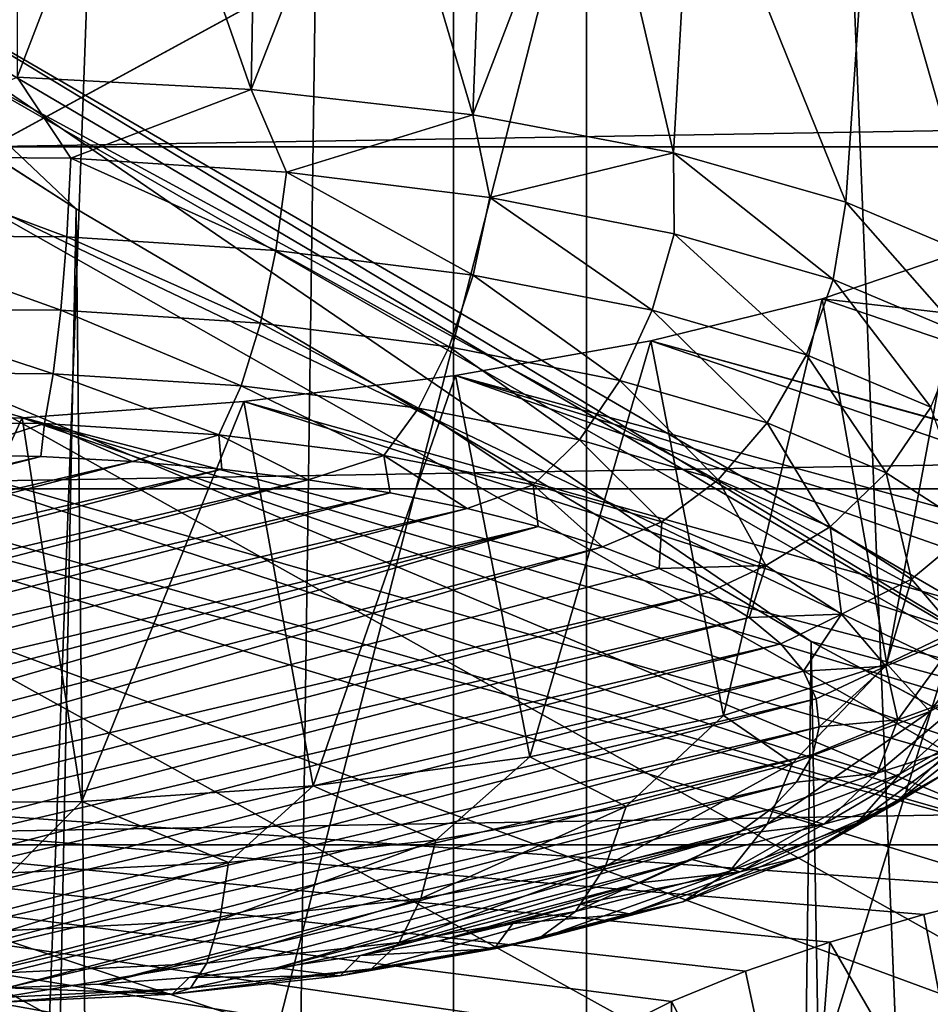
# Model space of a CAD drawing. Header units: millimetres. Extents: x -24 to 24, y 0 to 188.
# Tile 121 of 256: x -9.163 to -8.317, y 137.815 to 138.729. Entities that reach past the tile are written whole.
import ezdxf

# ---------------------------------------------------------------- set-up
doc = ezdxf.new("R2010")
doc.units = ezdxf.units.MM
doc.header["$LTSCALE"] = 58.620611
for name, color, linetype in [('161', 7, 'CONTINUOUS'), ('165', 7, 'CONTINUOUS'), ('171', 7, 'CONTINUOUS'), ('2', 7, 'CONTINUOUS'), ('227', 7, 'CONTINUOUS'), ('253', 7, 'CONTINUOUS'), ('264', 7, 'CONTINUOUS'), ('265', 7, 'CONTINUOUS'), ('266', 7, 'CONTINUOUS'), ('267', 7, 'CONTINUOUS'), ('268', 7, 'CONTINUOUS'), ('349', 7, 'CONTINUOUS'), ('395', 7, 'CONTINUOUS')]:
    doc.layers.add(name, color=color, linetype=linetype)

msp = doc.modelspace()

# ---------------------------------------------------------------- linework, layer by layer
at = {"layer": '161', "color": 7, "linetype": 'CONTINUOUS'}
for points in [[(-9.80158, 138.99731, 207.94672), (-9.66179, 110.14073, 116.67687), (-9.11064, 138.5538, 207.74217), (-9.80158, 138.99731, 207.94672)], [(-9.66179, 110.14073, 116.67687), (-8.79748, 109.72141, 116.80908), (-9.11064, 138.5538, 207.74217), (-9.66179, 110.14073, 116.67687)], [(-9.11064, 138.5538, 207.74217), (-8.79748, 109.72141, 116.80908), (-8.42813, 138.15205, 207.55633), (-9.11064, 138.5538, 207.74217)], [(-8.79748, 109.72141, 116.80908), (-7.93439, 109.34741, 116.927), (-8.42813, 138.15205, 207.55633), (-8.79748, 109.72141, 116.80908)], [(-8.42813, 138.15205, 207.55633), (-7.93439, 109.34741, 116.927), (-7.7547, 137.79017, 207.38839), (-8.42813, 138.15205, 207.55633)]]:
    msp.add_3dface(points, dxfattribs=at)
at = {"layer": '165', "color": 7, "linetype": 'CONTINUOUS'}
for points in [[(-13.18035, 137.34003, 108.09624), (-13.19541, 139.61973, 114.97672), (-4.40038, 140.48366, 117.43561), (-13.18035, 137.34003, 108.09624)], [(-6.3017, 137.34003, 108.09625), (-13.18035, 137.34003, 108.09624), (-4.40038, 140.48366, 117.43561), (-6.3017, 137.34003, 108.09625)]]:
    msp.add_3dface(points, dxfattribs=at)
at = {"layer": '171', "color": 7, "linetype": 'CONTINUOUS'}
for points in [[(-9.80158, 138.99731, 207.94672), (-9.11064, 138.5538, 207.74217), (-9.36013, 138.78992, 208.15988), (-9.80158, 138.99731, 207.94672)], [(-9.11064, 138.5538, 207.74217), (-8.42813, 138.15205, 207.55633), (-9.36013, 138.78992, 208.15988), (-9.11064, 138.5538, 207.74217)], [(-9.36013, 138.78992, 208.15988), (-8.42813, 138.15205, 207.55633), (-8.1476, 138.07694, 207.82571), (-9.36013, 138.78992, 208.15988)], [(-9.36013, 138.78992, 208.15988), (-8.1476, 138.07694, 207.82571), (-9.28782, 138.76731, 208.50117), (-9.36013, 138.78992, 208.15988)], [(-8.1476, 138.07694, 207.82571), (-8.07968, 138.06537, 208.16845), (-9.28782, 138.76731, 208.50117), (-8.1476, 138.07694, 207.82571)], [(-8.07968, 138.06537, 208.16845), (-9.24285, 138.69632, 208.85451), (-9.28782, 138.76731, 208.50117), (-8.07968, 138.06537, 208.16845)], [(-8.03584, 138.00382, 208.5237), (-9.22981, 138.57493, 209.2068), (-9.24285, 138.69632, 208.85451), (-8.03584, 138.00382, 208.5237)], [(-8.03584, 138.00382, 208.5237), (-9.24285, 138.69632, 208.85451), (-8.07968, 138.06537, 208.16845), (-8.03584, 138.00382, 208.5237)], [(-8.02029, 137.88974, 208.87832), (-9.25118, 138.40502, 209.54363), (-9.22981, 138.57493, 209.2068), (-8.02029, 137.88974, 208.87832)], [(-8.02029, 137.88974, 208.87832), (-9.22981, 138.57493, 209.2068), (-8.03584, 138.00382, 208.5237), (-8.02029, 137.88974, 208.87832)], [(-8.03539, 137.72457, 209.21784), (-9.30678, 138.19249, 209.85105), (-9.25118, 138.40502, 209.54363), (-8.03539, 137.72457, 209.21784)], [(-8.03539, 137.72457, 209.21784), (-9.25118, 138.40502, 209.54363), (-8.02029, 137.88974, 208.87832), (-8.03539, 137.72457, 209.21784)], [(-8.08113, 137.51397, 209.52819), (-9.39373, 137.94662, 210.11744), (-9.30678, 138.19249, 209.85105), (-8.08113, 137.51397, 209.52819)], [(-8.08113, 137.51397, 209.52819), (-9.30678, 138.19249, 209.85105), (-8.03539, 137.72457, 209.21784), (-8.08113, 137.51397, 209.52819)], [(-8.42813, 138.15205, 207.55633), (-7.7547, 137.79017, 207.38839), (-8.1476, 138.07694, 207.82571), (-8.42813, 138.15205, 207.55633)], [(-8.51961, 137.13205, 210.08167), (-9.80643, 137.85827, 210.4177), (-9.39373, 137.94662, 210.11744), (-8.51961, 137.13205, 210.08167)], [(-8.15509, 137.26721, 209.79766), (-8.51961, 137.13205, 210.08167), (-9.39373, 137.94662, 210.11744), (-8.15509, 137.26721, 209.79766)], [(-8.15509, 137.26721, 209.79766), (-9.39373, 137.94662, 210.11744), (-8.08113, 137.51397, 209.52819), (-8.15509, 137.26721, 209.79766)], [(-9.80643, 137.85827, 210.4177), (-8.51961, 137.13205, 210.08167), (-9.24342, 137.24233, 210.37609), (-9.80643, 137.85827, 210.4177)]]:
    msp.add_3dface(points, dxfattribs=at)
at = {"layer": '2', "color": 7, "linetype": 'CONTINUOUS'}
for points in [[(-10.80916, 148, -21.70771), (-8.76011, 148, -22.61245), (-10.80916, 0.5, -21.70771), (-10.80916, 148, -21.70771)], [(-10.80916, 0.5, -21.70771), (-8.76011, 148, -22.61245), (-8.76011, 0.5, -22.61245), (-10.80916, 0.5, -21.70771)], [(-8.76011, 148, 22.61245), (-10.80916, 148, 21.70771), (-9.64365, 123.99095, 22.25), (-8.76011, 148, 22.61245)], [(-7.79495, 123.99095, 22.96304), (-8.76011, 148, 22.61245), (-9.64365, 123.99095, 22.25), (-7.79495, 123.99095, 22.96304)], [(-8.76011, 148, -22.61245), (-6.63633, 148, -23.32427), (-8.76011, 0.5, -22.61245), (-8.76011, 148, -22.61245)], [(-8.76011, 0.5, -22.61245), (-6.63633, 148, -23.32427), (-6.63633, 0.5, -23.32427), (-8.76011, 0.5, -22.61245)], [(-6.63633, 148, 23.32427), (-8.76011, 148, 22.61245), (-7.79495, 123.99095, 22.96304), (-6.63633, 148, 23.32427)]]:
    msp.add_3dface(points, dxfattribs=at)
at = {"layer": '227', "color": 7, "linetype": 'CONTINUOUS'}
for points in [[(9.18988, 138.61143, 237.84942), (8.63659, 138.91247, 238.80418), (-9.18988, 138.61143, 237.84942), (9.18988, 138.61143, 237.84942)], [(-9.18988, 138.61143, 237.84942), (8.63659, 138.91247, 238.80418), (-8.63659, 138.91247, 238.80418), (-9.18988, 138.61143, 237.84942)], [(9.62761, 138.29365, 236.84155), (9.18988, 138.61143, 237.84942), (-9.62761, 138.29365, 236.84155), (9.62761, 138.29365, 236.84155)], [(-9.62761, 138.29365, 236.84155), (9.18988, 138.61143, 237.84942), (-9.18988, 138.61143, 237.84942), (-9.62761, 138.29365, 236.84155)], [(9.94426, 137.96314, 235.79329), (9.62761, 138.29365, 236.84155), (-9.94426, 137.96314, 235.79329), (9.94426, 137.96314, 235.79329)], [(-9.94426, 137.96314, 235.79329), (9.62761, 138.29365, 236.84155), (-9.62761, 138.29365, 236.84155), (-9.94426, 137.96314, 235.79329)], [(10.13586, 137.62405, 234.71783), (9.94426, 137.96314, 235.79329), (-10.13586, 137.62405, 234.71783), (10.13586, 137.62405, 234.71783)], [(-10.13586, 137.62405, 234.71783), (9.94426, 137.96314, 235.79329), (-9.94426, 137.96314, 235.79329), (-10.13586, 137.62405, 234.71783)]]:
    msp.add_3dface(points, dxfattribs=at)
at = {"layer": '253', "color": 7, "linetype": 'CONTINUOUS'}
for points in [[(-8.41797, 138.47023, 247.48678), (-6.14488, 138.21027, 245.9888), (-8.28627, 138.51477, 247.6424), (-8.41797, 138.47023, 247.48678)], [(-8.57707, 138.43125, 247.35682), (-7.15295, 138.03935, 245.44685), (-8.41797, 138.47023, 247.48678), (-8.57707, 138.43125, 247.35682)], [(-7.15295, 138.03935, 245.44685), (-6.14488, 138.21027, 245.9888), (-8.41797, 138.47023, 247.48678), (-7.15295, 138.03935, 245.44685)], [(-8.57707, 138.43125, 247.35682), (-8.75816, 138.39913, 247.25716), (-7.40609, 138.03094, 245.47266), (-8.57707, 138.43125, 247.35682)], [(-7.15295, 138.03935, 245.44685), (-8.57707, 138.43125, 247.35682), (-7.16079, 138.03924, 245.44836), (-7.15295, 138.03935, 245.44685)], [(-7.16079, 138.03924, 245.44836), (-8.57707, 138.43125, 247.35682), (-7.40609, 138.03094, 245.47266), (-7.16079, 138.03924, 245.44836)], [(-8.75816, 138.39913, 247.25716), (-8.95489, 138.375, 247.19122), (-7.65818, 138.01204, 245.45155), (-8.75816, 138.39913, 247.25716)], [(-7.40609, 138.03094, 245.47266), (-8.75816, 138.39913, 247.25716), (-7.53277, 138.02279, 245.46794), (-7.40609, 138.03094, 245.47266)], [(-7.53277, 138.02279, 245.46794), (-8.75816, 138.39913, 247.25716), (-7.65818, 138.01204, 245.45155), (-7.53277, 138.02279, 245.46794)], [(-8.95489, 138.375, 247.19122), (-9.16067, 138.35974, 247.16096), (-7.78115, 137.99877, 245.42366), (-8.95489, 138.375, 247.19122)], [(-7.65818, 138.01204, 245.45155), (-8.95489, 138.375, 247.19122), (-7.78115, 137.99877, 245.42366), (-7.65818, 138.01204, 245.45155)], [(-9.68467, 138.36491, 247.24898), (-10.78334, 138.1035, 246.42049), (-8.22801, 137.92253, 245.20384), (-9.68467, 138.36491, 247.24898)], [(-9.5756, 138.35822, 247.21016), (-9.68467, 138.36491, 247.24898), (-8.12507, 137.94477, 245.27414), (-9.5756, 138.35822, 247.21016)], [(-8.12507, 137.94477, 245.27414), (-9.68467, 138.36491, 247.24898), (-8.22801, 137.92253, 245.20384), (-8.12507, 137.94477, 245.27414)], [(-9.16067, 138.35974, 247.16096), (-9.3694, 138.35398, 247.16719), (-8.01565, 137.965, 245.33455), (-9.16067, 138.35974, 247.16096)], [(-7.78115, 137.99877, 245.42366), (-9.16067, 138.35974, 247.16096), (-7.90067, 137.98305, 245.38454), (-7.78115, 137.99877, 245.42366)], [(-7.90067, 137.98305, 245.38454), (-9.16067, 138.35974, 247.16096), (-8.01565, 137.965, 245.33455), (-7.90067, 137.98305, 245.38454)], [(-9.3694, 138.35398, 247.16719), (-9.5756, 138.35822, 247.21016), (-8.12507, 137.94477, 245.27414), (-9.3694, 138.35398, 247.16719)], [(-8.01565, 137.965, 245.33455), (-9.3694, 138.35398, 247.16719), (-8.12507, 137.94477, 245.27414), (-8.01565, 137.965, 245.33455)], [(-9.5733, 137.46165, 243.61446), (-8.72544, 137.6969, 244.36202), (-10.78334, 138.1035, 246.42049), (-9.5733, 137.46165, 243.61446)], [(-10.78334, 138.1035, 246.42049), (-8.72544, 137.6969, 244.36202), (-8.69919, 137.72955, 244.49595), (-10.78334, 138.1035, 246.42049)], [(-8.22801, 137.92253, 245.20384), (-10.78334, 138.1035, 246.42049), (-8.32353, 137.89846, 245.12428), (-8.22801, 137.92253, 245.20384)], [(-8.32353, 137.89846, 245.12428), (-10.78334, 138.1035, 246.42049), (-8.4108, 137.87281, 245.03615), (-8.32353, 137.89846, 245.12428)], [(-8.4108, 137.87281, 245.03615), (-10.78334, 138.1035, 246.42049), (-8.48905, 137.84579, 244.94021), (-8.4108, 137.87281, 245.03615)], [(-8.48905, 137.84579, 244.94021), (-10.78334, 138.1035, 246.42049), (-8.55758, 137.81767, 244.83732), (-8.48905, 137.84579, 244.94021)], [(-8.55758, 137.81767, 244.83732), (-10.78334, 138.1035, 246.42049), (-8.61579, 137.78872, 244.72832), (-8.55758, 137.81767, 244.83732)], [(-8.61579, 137.78872, 244.72832), (-10.78334, 138.1035, 246.42049), (-8.66313, 137.75925, 244.61421), (-8.61579, 137.78872, 244.72832)], [(-8.66313, 137.75925, 244.61421), (-10.78334, 138.1035, 246.42049), (-8.69919, 137.72955, 244.49595), (-8.66313, 137.75925, 244.61421)]]:
    msp.add_3dface(points, dxfattribs=at)
at = {"layer": '264', "color": 7, "linetype": 'CONTINUOUS'}
for points in [[(-10.06423, 138.10812, 248.5575), (-10.07037, 138.0822, 248.4753), (-9.14328, 138.32377, 249.24146), (-10.06423, 138.10812, 248.5575)], [(-9.14328, 138.32377, 249.24146), (-10.07037, 138.0822, 248.4753), (-9.05823, 138.31921, 249.22699), (-9.14328, 138.32377, 249.24146)], [(-9.22946, 138.32563, 249.24736), (-10.06423, 138.10812, 248.5575), (-9.14328, 138.32377, 249.24146), (-9.22946, 138.32563, 249.24736)], [(-10.07037, 138.0822, 248.4753), (-10.06746, 138.05624, 248.39296), (-9.05823, 138.31921, 249.22699), (-10.07037, 138.0822, 248.4753)], [(-9.05823, 138.31921, 249.22699), (-10.06746, 138.05624, 248.39296), (-8.97522, 138.312, 249.20412), (-9.05823, 138.31921, 249.22699)], [(-10.06746, 138.05624, 248.39296), (-10.05554, 138.03051, 248.31134), (-8.97522, 138.312, 249.20412), (-10.06746, 138.05624, 248.39296)], [(-8.97522, 138.312, 249.20412), (-10.05554, 138.03051, 248.31134), (-8.89517, 138.30222, 249.1731), (-8.97522, 138.312, 249.20412)], [(-10.05554, 138.03051, 248.31134), (-10.03473, 138.00529, 248.23136), (-8.89517, 138.30222, 249.1731), (-10.05554, 138.03051, 248.31134)], [(-8.89517, 138.30222, 249.1731), (-10.03473, 138.00529, 248.23136), (-8.819, 138.28998, 249.13428), (-8.89517, 138.30222, 249.1731)], [(-10.03473, 138.00529, 248.23136), (-10.00528, 137.98088, 248.15393), (-8.819, 138.28998, 249.13428), (-10.03473, 138.00529, 248.23136)], [(-8.819, 138.28998, 249.13428), (-10.00528, 137.98088, 248.15393), (-8.74744, 138.2754, 249.08803), (-8.819, 138.28998, 249.13428)], [(-10.00528, 137.98088, 248.15393), (-9.96747, 137.9575, 248.07979), (-8.74744, 138.2754, 249.08803), (-10.00528, 137.98088, 248.15393)], [(-8.74744, 138.2754, 249.08803), (-9.96747, 137.9575, 248.07979), (-8.68141, 138.25866, 249.03496), (-8.74744, 138.2754, 249.08803)], [(-9.96747, 137.9575, 248.07979), (-9.92179, 137.93547, 248.00991), (-8.68141, 138.25866, 249.03496), (-9.96747, 137.9575, 248.07979)], [(-9.92179, 137.93547, 248.00991), (-9.86898, 137.91509, 247.94528), (-8.68141, 138.25866, 249.03496), (-9.92179, 137.93547, 248.00991)], [(-8.68141, 138.25866, 249.03496), (-9.86898, 137.91509, 247.94528), (-8.62185, 138.24005, 248.97592), (-8.68141, 138.25866, 249.03496)], [(-8.62185, 138.24005, 248.97592), (-9.86898, 137.91509, 247.94528), (-9.80942, 137.89647, 247.88623), (-8.62185, 138.24005, 248.97592)], [(-8.56904, 138.21967, 248.91128), (-8.62185, 138.24005, 248.97592), (-9.80942, 137.89647, 247.88623), (-8.56904, 138.21967, 248.91128)], [(-8.52336, 138.19764, 248.8414), (-8.56904, 138.21967, 248.91128), (-9.80942, 137.89647, 247.88623), (-8.52336, 138.19764, 248.8414)], [(-9.74339, 137.87974, 247.83316), (-8.52336, 138.19764, 248.8414), (-9.80942, 137.89647, 247.88623), (-9.74339, 137.87974, 247.83316)], [(-8.48555, 138.17426, 248.76727), (-8.52336, 138.19764, 248.8414), (-9.74339, 137.87974, 247.83316), (-8.48555, 138.17426, 248.76727)], [(-9.67183, 137.86516, 247.78692), (-8.48555, 138.17426, 248.76727), (-9.74339, 137.87974, 247.83316), (-9.67183, 137.86516, 247.78692)], [(-8.4561, 138.14985, 248.68983), (-8.48555, 138.17426, 248.76727), (-9.67183, 137.86516, 247.78692), (-8.4561, 138.14985, 248.68983)], [(-9.59565, 137.85292, 247.7481), (-8.4561, 138.14985, 248.68983), (-9.67183, 137.86516, 247.78692), (-9.59565, 137.85292, 247.7481)], [(-8.43529, 138.12463, 248.60986), (-8.4561, 138.14985, 248.68983), (-9.59565, 137.85292, 247.7481), (-8.43529, 138.12463, 248.60986)], [(-9.51561, 137.84314, 247.71708), (-8.43529, 138.12463, 248.60986), (-9.59565, 137.85292, 247.7481), (-9.51561, 137.84314, 247.71708)], [(-8.42337, 138.0989, 248.52824), (-8.43529, 138.12463, 248.60986), (-9.51561, 137.84314, 247.71708), (-8.42337, 138.0989, 248.52824)], [(-9.4326, 137.83592, 247.6942), (-8.42337, 138.0989, 248.52824), (-9.51561, 137.84314, 247.71708), (-9.4326, 137.83592, 247.6942)], [(-8.42046, 138.07293, 248.44589), (-8.42337, 138.0989, 248.52824), (-9.4326, 137.83592, 247.6942), (-8.42046, 138.07293, 248.44589)], [(-9.34755, 137.83136, 247.67974), (-8.42046, 138.07293, 248.44589), (-9.4326, 137.83592, 247.6942), (-9.34755, 137.83136, 247.67974)], [(-8.42659, 138.04701, 248.36369), (-8.42046, 138.07293, 248.44589), (-9.34755, 137.83136, 247.67974), (-8.42659, 138.04701, 248.36369)], [(-9.26136, 137.8295, 247.67383), (-8.42659, 138.04701, 248.36369), (-9.34755, 137.83136, 247.67974), (-9.26136, 137.8295, 247.67383)], [(-8.44171, 138.02143, 248.28256), (-8.42659, 138.04701, 248.36369), (-9.26136, 137.8295, 247.67383), (-8.44171, 138.02143, 248.28256)], [(-9.17502, 137.83036, 247.67655), (-8.44171, 138.02143, 248.28256), (-9.26136, 137.8295, 247.67383), (-9.17502, 137.83036, 247.67655)], [(-8.46563, 137.99647, 248.20339), (-8.44171, 138.02143, 248.28256), (-9.17502, 137.83036, 247.67655), (-8.46563, 137.99647, 248.20339)], [(-9.08944, 137.83393, 247.68787), (-8.46563, 137.99647, 248.20339), (-9.17502, 137.83036, 247.67655), (-9.08944, 137.83393, 247.68787)], [(-8.49812, 137.97239, 248.12702), (-8.46563, 137.99647, 248.20339), (-9.08944, 137.83393, 247.68787), (-8.49812, 137.97239, 248.12702)], [(-9.00556, 137.84017, 247.70767), (-8.49812, 137.97239, 248.12702), (-9.08944, 137.83393, 247.68787), (-9.00556, 137.84017, 247.70767)], [(-8.92432, 137.84901, 247.73571), (-8.49812, 137.97239, 248.12702), (-9.00556, 137.84017, 247.70767), (-8.92432, 137.84901, 247.73571)], [(-8.53878, 137.94947, 248.05433), (-8.49812, 137.97239, 248.12702), (-8.92432, 137.84901, 247.73571), (-8.53878, 137.94947, 248.05433)], [(-8.84661, 137.86036, 247.77171), (-8.53878, 137.94947, 248.05433), (-8.92432, 137.84901, 247.73571), (-8.84661, 137.86036, 247.77171)], [(-8.5872, 137.92795, 247.98608), (-8.53878, 137.94947, 248.05433), (-8.84661, 137.86036, 247.77171), (-8.5872, 137.92795, 247.98608)], [(-8.77325, 137.8741, 247.81527), (-8.5872, 137.92795, 247.98608), (-8.84661, 137.86036, 247.77171), (-8.77325, 137.8741, 247.81527)], [(-8.64285, 137.90808, 247.92303), (-8.5872, 137.92795, 247.98608), (-8.77325, 137.8741, 247.81527), (-8.64285, 137.90808, 247.92303)], [(-8.70509, 137.89006, 247.86589), (-8.64285, 137.90808, 247.92303), (-8.77325, 137.8741, 247.81527), (-8.70509, 137.89006, 247.86589)]]:
    msp.add_3dface(points, dxfattribs=at)
at = {"layer": '265', "color": 7, "linetype": 'CONTINUOUS'}
for points in [[(-8.28857, 138.43802, 248.93371), (-8.39598, 138.56008, 249.08022), (-8.40769, 138.48803, 249.0923), (-8.28857, 138.43802, 248.93371)], [(-8.26871, 138.50599, 248.90868), (-8.39598, 138.56008, 249.08022), (-8.28857, 138.43802, 248.93371), (-8.26871, 138.50599, 248.90868)], [(-8.40769, 138.48803, 249.0923), (-8.43245, 138.41823, 249.09181), (-8.31685, 138.3697, 248.9379), (-8.40769, 138.48803, 249.0923)], [(-8.28857, 138.43802, 248.93371), (-8.40769, 138.48803, 249.0923), (-8.31685, 138.3697, 248.9379), (-8.28857, 138.43802, 248.93371)], [(-8.43245, 138.41823, 249.09181), (-8.46875, 138.35501, 249.07876), (-8.35832, 138.30865, 248.93172), (-8.43245, 138.41823, 249.09181)], [(-8.31685, 138.3697, 248.9379), (-8.43245, 138.41823, 249.09181), (-8.35832, 138.30865, 248.93172), (-8.31685, 138.3697, 248.9379)], [(-8.27809, 138.25698, 248.76784), (-8.31685, 138.3697, 248.9379), (-8.35832, 138.30865, 248.93172), (-8.27809, 138.25698, 248.76784)], [(-8.46875, 138.35501, 249.07876), (-8.51439, 138.30222, 249.05394), (-8.41044, 138.25859, 248.91555), (-8.46875, 138.35501, 249.07876)], [(-8.35832, 138.30865, 248.93172), (-8.46875, 138.35501, 249.07876), (-8.41044, 138.25859, 248.91555), (-8.35832, 138.30865, 248.93172)], [(-8.33493, 138.20995, 248.76129), (-8.35832, 138.30865, 248.93172), (-8.41044, 138.25859, 248.91555), (-8.33493, 138.20995, 248.76129)], [(-8.27809, 138.25698, 248.76784), (-8.35832, 138.30865, 248.93172), (-8.33493, 138.20995, 248.76129), (-8.27809, 138.25698, 248.76784)], [(-8.56657, 138.26308, 249.01887), (-8.47005, 138.22256, 248.89035), (-8.51439, 138.30222, 249.05394), (-8.56657, 138.26308, 249.01887)], [(-8.51439, 138.30222, 249.05394), (-8.47005, 138.22256, 248.89035), (-8.41044, 138.25859, 248.91555), (-8.51439, 138.30222, 249.05394)], [(-8.62185, 138.24005, 248.97592), (-8.56904, 138.21967, 248.91128), (-8.56657, 138.26308, 249.01887), (-8.62185, 138.24005, 248.97592)], [(-8.56657, 138.26308, 249.01887), (-8.56904, 138.21967, 248.91128), (-8.47005, 138.22256, 248.89035), (-8.56657, 138.26308, 249.01887)], [(-8.47005, 138.22256, 248.89035), (-8.39992, 138.1774, 248.74711), (-8.41044, 138.25859, 248.91555), (-8.47005, 138.22256, 248.89035)], [(-8.39992, 138.1774, 248.74711), (-8.33493, 138.20995, 248.76129), (-8.41044, 138.25859, 248.91555), (-8.39992, 138.1774, 248.74711)], [(-8.29042, 138.15797, 248.59643), (-8.27809, 138.25698, 248.76784), (-8.33493, 138.20995, 248.76129), (-8.29042, 138.15797, 248.59643)], [(-8.56904, 138.21967, 248.91128), (-8.52336, 138.19764, 248.8414), (-8.47005, 138.22256, 248.89035), (-8.56904, 138.21967, 248.91128)], [(-8.52336, 138.19764, 248.8414), (-8.48555, 138.17426, 248.76727), (-8.47005, 138.22256, 248.89035), (-8.52336, 138.19764, 248.8414)], [(-8.47005, 138.22256, 248.89035), (-8.48555, 138.17426, 248.76727), (-8.39992, 138.1774, 248.74711), (-8.47005, 138.22256, 248.89035)], [(-8.39992, 138.1774, 248.74711), (-8.35859, 138.12913, 248.59402), (-8.33493, 138.20995, 248.76129), (-8.39992, 138.1774, 248.74711)], [(-8.35859, 138.12913, 248.59402), (-8.29042, 138.15797, 248.59643), (-8.33493, 138.20995, 248.76129), (-8.35859, 138.12913, 248.59402)], [(-8.3578, 138.13141, 247.72064), (-8.24034, 138.18746, 247.89843), (-8.31798, 138.08719, 247.82101), (-8.3578, 138.13141, 247.72064)], [(-8.31798, 138.08719, 247.82101), (-8.24034, 138.18746, 247.89843), (-8.22221, 138.14154, 247.99339), (-8.31798, 138.08719, 247.82101)], [(-8.48555, 138.17426, 248.76727), (-8.4561, 138.14985, 248.68983), (-8.39992, 138.1774, 248.74711), (-8.48555, 138.17426, 248.76727)], [(-8.4561, 138.14985, 248.68983), (-8.43529, 138.12463, 248.60986), (-8.39992, 138.1774, 248.74711), (-8.4561, 138.14985, 248.68983)], [(-8.39992, 138.1774, 248.74711), (-8.43529, 138.12463, 248.60986), (-8.35859, 138.12913, 248.59402), (-8.39992, 138.1774, 248.74711)], [(-8.35859, 138.12913, 248.59402), (-8.34746, 138.07939, 248.43629), (-8.29042, 138.15797, 248.59643), (-8.35859, 138.12913, 248.59402)], [(-8.34746, 138.07939, 248.43629), (-8.27844, 138.10441, 248.42658), (-8.29042, 138.15797, 248.59643), (-8.34746, 138.07939, 248.43629)], [(-8.31798, 138.08719, 247.82101), (-8.22221, 138.14154, 247.99339), (-8.34539, 138.02924, 247.85809), (-8.31798, 138.08719, 247.82101)], [(-8.34539, 138.02924, 247.85809), (-8.22221, 138.14154, 247.99339), (-8.25246, 138.08199, 248.02538), (-8.34539, 138.02924, 247.85809)], [(-8.50938, 138.08332, 247.56813), (-8.3578, 138.13141, 247.72064), (-8.44532, 138.03905, 247.66833), (-8.50938, 138.08332, 247.56813)], [(-8.44532, 138.03905, 247.66833), (-8.3578, 138.13141, 247.72064), (-8.31798, 138.08719, 247.82101), (-8.44532, 138.03905, 247.66833)], [(-8.43529, 138.12463, 248.60986), (-8.42337, 138.0989, 248.52824), (-8.35859, 138.12913, 248.59402), (-8.43529, 138.12463, 248.60986)], [(-8.42337, 138.0989, 248.52824), (-8.42046, 138.07293, 248.44589), (-8.35859, 138.12913, 248.59402), (-8.42337, 138.0989, 248.52824)], [(-8.35859, 138.12913, 248.59402), (-8.42046, 138.07293, 248.44589), (-8.34746, 138.07939, 248.43629), (-8.35859, 138.12913, 248.59402)], [(-8.34746, 138.07939, 248.43629), (-8.36691, 138.02989, 248.2793), (-8.27844, 138.10441, 248.42658), (-8.34746, 138.07939, 248.43629)], [(-8.36691, 138.02989, 248.2793), (-8.29938, 138.05111, 248.25751), (-8.27844, 138.10441, 248.42658), (-8.36691, 138.02989, 248.2793)], [(-8.44532, 138.03905, 247.66833), (-8.31798, 138.08719, 247.82101), (-8.46897, 137.98253, 247.70993), (-8.44532, 138.03905, 247.66833)], [(-8.46897, 137.98253, 247.70993), (-8.31798, 138.08719, 247.82101), (-8.34539, 138.02924, 247.85809), (-8.46897, 137.98253, 247.70993)], [(-8.2968, 138.03378, 248.05996), (-8.24032, 138.08822, 248.23261), (-8.35254, 137.99987, 248.095), (-8.2968, 138.03378, 248.05996)], [(-8.35254, 137.99987, 248.095), (-8.24032, 138.08822, 248.23261), (-8.29938, 138.05111, 248.25751), (-8.35254, 137.99987, 248.095)], [(-8.68924, 138.04505, 247.44675), (-8.50938, 138.08332, 247.56813), (-8.59991, 137.99877, 247.54058), (-8.68924, 138.04505, 247.44675)], [(-8.59991, 137.99877, 247.54058), (-8.50938, 138.08332, 247.56813), (-8.44532, 138.03905, 247.66833), (-8.59991, 137.99877, 247.54058)], [(-8.42046, 138.07293, 248.44589), (-8.42659, 138.04701, 248.36369), (-8.34746, 138.07939, 248.43629), (-8.42046, 138.07293, 248.44589)], [(-8.34746, 138.07939, 248.43629), (-8.42659, 138.04701, 248.36369), (-8.36691, 138.02989, 248.2793), (-8.34746, 138.07939, 248.43629)], [(-8.34539, 138.02924, 247.85809), (-8.25246, 138.08199, 248.02538), (-8.38558, 137.98339, 247.90013), (-8.34539, 138.02924, 247.85809)], [(-8.38558, 137.98339, 247.90013), (-8.25246, 138.08199, 248.02538), (-8.2968, 138.03378, 248.05996), (-8.38558, 137.98339, 247.90013)], [(-8.36691, 138.02989, 248.2793), (-8.41628, 137.98231, 248.12838), (-8.29938, 138.05111, 248.25751), (-8.36691, 138.02989, 248.2793)], [(-8.41628, 137.98231, 248.12838), (-8.35254, 137.99987, 248.095), (-8.29938, 138.05111, 248.25751), (-8.41628, 137.98231, 248.12838)], [(-8.89047, 138.01806, 247.36116), (-8.68924, 138.04505, 247.44675), (-8.77649, 137.96772, 247.44209), (-8.89047, 138.01806, 247.36116)], [(-8.77649, 137.96772, 247.44209), (-8.68924, 138.04505, 247.44675), (-8.59991, 137.99877, 247.54058), (-8.77649, 137.96772, 247.44209)], [(-8.59991, 137.99877, 247.54058), (-8.44532, 138.03905, 247.66833), (-8.61899, 137.94344, 247.58596), (-8.59991, 137.99877, 247.54058)], [(-8.61899, 137.94344, 247.58596), (-8.44532, 138.03905, 247.66833), (-8.46897, 137.98253, 247.70993), (-8.61899, 137.94344, 247.58596)], [(-8.42659, 138.04701, 248.36369), (-8.44171, 138.02143, 248.28256), (-8.36691, 138.02989, 248.2793), (-8.42659, 138.04701, 248.36369)], [(-8.46897, 137.98253, 247.70993), (-8.34539, 138.02924, 247.85809), (-8.50364, 137.93876, 247.75859), (-8.46897, 137.98253, 247.70993)], [(-8.50364, 137.93876, 247.75859), (-8.34539, 138.02924, 247.85809), (-8.38558, 137.98339, 247.90013), (-8.50364, 137.93876, 247.75859)], [(-8.44171, 138.02143, 248.28256), (-8.46563, 137.99647, 248.20339), (-8.36691, 138.02989, 248.2793), (-8.44171, 138.02143, 248.28256)], [(-8.36691, 138.02989, 248.2793), (-8.46563, 137.99647, 248.20339), (-8.41628, 137.98231, 248.12838), (-8.36691, 138.02989, 248.2793)], [(-8.38558, 137.98339, 247.90013), (-8.2968, 138.03378, 248.05996), (-8.4361, 137.95244, 247.94457), (-8.38558, 137.98339, 247.90013)], [(-8.4361, 137.95244, 247.94457), (-8.2968, 138.03378, 248.05996), (-8.35254, 137.99987, 248.095), (-8.4361, 137.95244, 247.94457)], [(-9.10534, 138.0034, 247.31467), (-8.89047, 138.01806, 247.36116), (-8.96903, 137.94695, 247.37623), (-9.10534, 138.0034, 247.31467)], [(-8.96903, 137.94695, 247.37623), (-8.89047, 138.01806, 247.36116), (-8.77649, 137.96772, 247.44209), (-8.96903, 137.94695, 247.37623)], [(-9.3256, 138.00163, 247.30904), (-9.10534, 138.0034, 247.31467), (-9.17098, 137.93718, 247.34522), (-9.3256, 138.00163, 247.30904)], [(-9.17098, 137.93718, 247.34522), (-9.10534, 138.0034, 247.31467), (-8.96903, 137.94695, 247.37623), (-9.17098, 137.93718, 247.34522)], [(-8.77649, 137.96772, 247.44209), (-8.59991, 137.99877, 247.54058), (-8.79035, 137.9133, 247.49038), (-8.77649, 137.96772, 247.44209)], [(-8.79035, 137.9133, 247.49038), (-8.59991, 137.99877, 247.54058), (-8.61899, 137.94344, 247.58596), (-8.79035, 137.9133, 247.49038)], [(-8.46563, 137.99647, 248.20339), (-8.49812, 137.97239, 248.12702), (-8.41628, 137.98231, 248.12838), (-8.46563, 137.99647, 248.20339)], [(-8.41628, 137.98231, 248.12838), (-8.49388, 137.93827, 247.98869), (-8.35254, 137.99987, 248.095), (-8.41628, 137.98231, 248.12838)], [(-8.49388, 137.93827, 247.98869), (-8.4361, 137.95244, 247.94457), (-8.35254, 137.99987, 248.095), (-8.49388, 137.93827, 247.98869)], [(-8.61899, 137.94344, 247.58596), (-8.46897, 137.98253, 247.70993), (-8.64697, 137.90142, 247.64015), (-8.61899, 137.94344, 247.58596)], [(-8.64697, 137.90142, 247.64015), (-8.46897, 137.98253, 247.70993), (-8.50364, 137.93876, 247.75859), (-8.64697, 137.90142, 247.64015)], [(-8.50364, 137.93876, 247.75859), (-8.38558, 137.98339, 247.90013), (-8.54723, 137.91043, 247.81135), (-8.50364, 137.93876, 247.75859)], [(-8.54723, 137.91043, 247.81135), (-8.38558, 137.98339, 247.90013), (-8.4361, 137.95244, 247.94457), (-8.54723, 137.91043, 247.81135)], [(-8.49812, 137.97239, 248.12702), (-8.53878, 137.94947, 248.05433), (-8.41628, 137.98231, 248.12838), (-8.49812, 137.97239, 248.12702)], [(-8.41628, 137.98231, 248.12838), (-8.53878, 137.94947, 248.05433), (-8.49388, 137.93827, 247.98869), (-8.41628, 137.98231, 248.12838)], [(-8.96903, 137.94695, 247.37623), (-8.77649, 137.96772, 247.44209), (-8.9772, 137.89315, 247.42646), (-8.96903, 137.94695, 247.37623)], [(-8.9772, 137.89315, 247.42646), (-8.77649, 137.96772, 247.44209), (-8.79035, 137.9133, 247.49038), (-8.9772, 137.89315, 247.42646)], [(-9.17098, 137.93718, 247.34522), (-8.96903, 137.94695, 247.37623), (-9.17318, 137.88366, 247.39637), (-9.17098, 137.93718, 247.34522)], [(-9.17318, 137.88366, 247.39637), (-8.96903, 137.94695, 247.37623), (-8.9772, 137.89315, 247.42646), (-9.17318, 137.88366, 247.39637)], [(-8.49388, 137.93827, 247.98869), (-8.59707, 137.89926, 247.86498), (-8.4361, 137.95244, 247.94457), (-8.49388, 137.93827, 247.98869)], [(-8.59707, 137.89926, 247.86498), (-8.54723, 137.91043, 247.81135), (-8.4361, 137.95244, 247.94457), (-8.59707, 137.89926, 247.86498)], [(-8.53878, 137.94947, 248.05433), (-8.5872, 137.92795, 247.98608), (-8.49388, 137.93827, 247.98869), (-8.53878, 137.94947, 248.05433)], [(-8.79035, 137.9133, 247.49038), (-8.61899, 137.94344, 247.58596), (-8.81067, 137.87263, 247.54884), (-8.79035, 137.9133, 247.49038)], [(-8.81067, 137.87263, 247.54884), (-8.61899, 137.94344, 247.58596), (-8.64697, 137.90142, 247.64015), (-8.81067, 137.87263, 247.54884)], [(-8.64697, 137.90142, 247.64015), (-8.50364, 137.93876, 247.75859), (-8.68213, 137.87528, 247.69986), (-8.64697, 137.90142, 247.64015)], [(-8.68213, 137.87528, 247.69986), (-8.50364, 137.93876, 247.75859), (-8.54723, 137.91043, 247.81135), (-8.68213, 137.87528, 247.69986)], [(-8.5872, 137.92795, 247.98608), (-8.64285, 137.90808, 247.92303), (-8.49388, 137.93827, 247.98869), (-8.5872, 137.92795, 247.98608)], [(-8.49388, 137.93827, 247.98869), (-8.64285, 137.90808, 247.92303), (-8.59707, 137.89926, 247.86498), (-8.49388, 137.93827, 247.98869)], [(-8.9772, 137.89315, 247.42646), (-8.79035, 137.9133, 247.49038), (-8.98917, 137.85338, 247.48778), (-8.9772, 137.89315, 247.42646)], [(-8.98917, 137.85338, 247.48778), (-8.79035, 137.9133, 247.49038), (-8.81067, 137.87263, 247.54884), (-8.98917, 137.85338, 247.48778)], [(-8.59707, 137.89926, 247.86498), (-8.72234, 137.86662, 247.76145), (-8.54723, 137.91043, 247.81135), (-8.59707, 137.89926, 247.86498)], [(-8.72234, 137.86662, 247.76145), (-8.68213, 137.87528, 247.69986), (-8.54723, 137.91043, 247.81135), (-8.72234, 137.86662, 247.76145)], [(-8.81067, 137.87263, 247.54884), (-8.64697, 137.90142, 247.64015), (-8.83621, 137.84818, 247.61392), (-8.81067, 137.87263, 247.54884)], [(-8.83621, 137.84818, 247.61392), (-8.64697, 137.90142, 247.64015), (-8.68213, 137.87528, 247.69986), (-8.83621, 137.84818, 247.61392)], [(-8.64285, 137.90808, 247.92303), (-8.70509, 137.89006, 247.86589), (-8.59707, 137.89926, 247.86498), (-8.64285, 137.90808, 247.92303)], [(-9.17318, 137.88366, 247.39637), (-8.9772, 137.89315, 247.42646), (-9.17641, 137.84431, 247.45903), (-9.17318, 137.88366, 247.39637)], [(-9.17641, 137.84431, 247.45903), (-8.9772, 137.89315, 247.42646), (-8.98917, 137.85338, 247.48778), (-9.17641, 137.84431, 247.45903)], [(-8.59707, 137.89926, 247.86498), (-8.70509, 137.89006, 247.86589), (-8.72234, 137.86662, 247.76145), (-8.59707, 137.89926, 247.86498)], [(-8.70509, 137.89006, 247.86589), (-8.77325, 137.8741, 247.81527), (-8.72234, 137.86662, 247.76145), (-8.70509, 137.89006, 247.86589)], [(-8.72234, 137.86662, 247.76145), (-8.86542, 137.84146, 247.68164), (-8.68213, 137.87528, 247.69986), (-8.72234, 137.86662, 247.76145)], [(-8.86542, 137.84146, 247.68164), (-8.83621, 137.84818, 247.61392), (-8.68213, 137.87528, 247.69986), (-8.86542, 137.84146, 247.68164)], [(-8.77325, 137.8741, 247.81527), (-8.84661, 137.86036, 247.77171), (-8.72234, 137.86662, 247.76145), (-8.77325, 137.8741, 247.81527)], [(-8.98917, 137.85338, 247.48778), (-8.81067, 137.87263, 247.54884), (-9.00423, 137.83006, 247.55644), (-8.98917, 137.85338, 247.48778)], [(-9.00423, 137.83006, 247.55644), (-8.81067, 137.87263, 247.54884), (-8.83621, 137.84818, 247.61392), (-9.00423, 137.83006, 247.55644)], [(-8.72234, 137.86662, 247.76145), (-8.84661, 137.86036, 247.77171), (-8.86542, 137.84146, 247.68164), (-8.72234, 137.86662, 247.76145)], [(-8.84661, 137.86036, 247.77171), (-8.92432, 137.84901, 247.73571), (-8.86542, 137.84146, 247.68164), (-8.84661, 137.86036, 247.77171)], [(-9.17641, 137.84431, 247.45903), (-8.98917, 137.85338, 247.48778), (-9.18046, 137.82153, 247.52939), (-9.17641, 137.84431, 247.45903)], [(-9.18046, 137.82153, 247.52939), (-8.98917, 137.85338, 247.48778), (-9.00423, 137.83006, 247.55644), (-9.18046, 137.82153, 247.52939)], [(-8.86542, 137.84146, 247.68164), (-9.02145, 137.82463, 247.62827), (-8.83621, 137.84818, 247.61392), (-8.86542, 137.84146, 247.68164)], [(-9.02145, 137.82463, 247.62827), (-9.00423, 137.83006, 247.55644), (-8.83621, 137.84818, 247.61392), (-9.02145, 137.82463, 247.62827)], [(-8.92432, 137.84901, 247.73571), (-9.00556, 137.84017, 247.70767), (-8.86542, 137.84146, 247.68164), (-8.92432, 137.84901, 247.73571)], [(-9.00556, 137.84017, 247.70767), (-9.08944, 137.83393, 247.68787), (-9.02145, 137.82463, 247.62827), (-9.00556, 137.84017, 247.70767)], [(-8.86542, 137.84146, 247.68164), (-9.00556, 137.84017, 247.70767), (-9.02145, 137.82463, 247.62827), (-8.86542, 137.84146, 247.68164)], [(-9.02145, 137.82463, 247.62827), (-9.17502, 137.83036, 247.67655), (-9.1851, 137.81671, 247.60315), (-9.02145, 137.82463, 247.62827)], [(-9.02145, 137.82463, 247.62827), (-9.1851, 137.81671, 247.60315), (-9.00423, 137.83006, 247.55644), (-9.02145, 137.82463, 247.62827)], [(-9.1851, 137.81671, 247.60315), (-9.18046, 137.82153, 247.52939), (-9.00423, 137.83006, 247.55644), (-9.1851, 137.81671, 247.60315)], [(-9.08944, 137.83393, 247.68787), (-9.17502, 137.83036, 247.67655), (-9.02145, 137.82463, 247.62827), (-9.08944, 137.83393, 247.68787)]]:
    msp.add_3dface(points, dxfattribs=at)
at = {"layer": '266', "color": 7, "linetype": 'CONTINUOUS'}
for points in [[(-9.11536, 138.60077, 249.44987), (-9.16523, 138.67587, 249.44746), (-9.31985, 138.60232, 249.45478), (-9.11536, 138.60077, 249.44987)], [(-8.94806, 138.66468, 249.41199), (-9.16523, 138.67587, 249.44746), (-9.11536, 138.60077, 249.44987), (-8.94806, 138.66468, 249.41199)], [(-8.9153, 138.58795, 249.4092), (-8.94806, 138.66468, 249.41199), (-9.11536, 138.60077, 249.44987), (-8.9153, 138.58795, 249.4092)], [(-8.74231, 138.64098, 249.3368), (-8.94806, 138.66468, 249.41199), (-8.9153, 138.58795, 249.4092), (-8.74231, 138.64098, 249.3368)], [(-8.72648, 138.56429, 249.33417), (-8.74231, 138.64098, 249.3368), (-8.9153, 138.58795, 249.4092), (-8.72648, 138.56429, 249.33417)], [(-8.5559, 138.60566, 249.22478), (-8.74231, 138.64098, 249.3368), (-8.72648, 138.56429, 249.33417), (-8.5559, 138.60566, 249.22478)], [(-8.55533, 138.5306, 249.22732), (-8.5559, 138.60566, 249.22478), (-8.72648, 138.56429, 249.33417), (-8.55533, 138.5306, 249.22732)], [(-8.40769, 138.48803, 249.0923), (-8.39598, 138.56008, 249.08022), (-8.5559, 138.60566, 249.22478), (-8.40769, 138.48803, 249.0923)], [(-8.40769, 138.48803, 249.0923), (-8.5559, 138.60566, 249.22478), (-8.55533, 138.5306, 249.22732), (-8.40769, 138.48803, 249.0923)], [(-9.11536, 138.60077, 249.44987), (-9.31985, 138.60232, 249.45478), (-9.1192, 138.52764, 249.43881), (-9.11536, 138.60077, 249.44987)], [(-9.1192, 138.52764, 249.43881), (-9.31985, 138.60232, 249.45478), (-9.31765, 138.52914, 249.44358), (-9.1192, 138.52764, 249.43881)], [(-8.92506, 138.51519, 249.39934), (-9.11536, 138.60077, 249.44987), (-9.1192, 138.52764, 249.43881), (-8.92506, 138.51519, 249.39934)], [(-8.9153, 138.58795, 249.4092), (-9.11536, 138.60077, 249.44987), (-8.92506, 138.51519, 249.39934), (-8.9153, 138.58795, 249.4092)], [(-8.74182, 138.49224, 249.32653), (-8.9153, 138.58795, 249.4092), (-8.92506, 138.51519, 249.39934), (-8.74182, 138.49224, 249.32653)], [(-8.72648, 138.56429, 249.33417), (-8.9153, 138.58795, 249.4092), (-8.74182, 138.49224, 249.32653), (-8.72648, 138.56429, 249.33417)], [(-8.57573, 138.45954, 249.22284), (-8.72648, 138.56429, 249.33417), (-8.74182, 138.49224, 249.32653), (-8.57573, 138.45954, 249.22284)], [(-8.55533, 138.5306, 249.22732), (-8.72648, 138.56429, 249.33417), (-8.57573, 138.45954, 249.22284), (-8.55533, 138.5306, 249.22732)], [(-9.1192, 138.52764, 249.43881), (-9.31765, 138.52914, 249.44358), (-9.12484, 138.45953, 249.41026), (-9.1192, 138.52764, 249.43881)], [(-9.12484, 138.45953, 249.41026), (-9.31765, 138.52914, 249.44358), (-9.31442, 138.46097, 249.41482), (-9.12484, 138.45953, 249.41026)], [(-8.93936, 138.44765, 249.37256), (-9.1192, 138.52764, 249.43881), (-9.12484, 138.45953, 249.41026), (-8.93936, 138.44765, 249.37256)], [(-8.92506, 138.51519, 249.39934), (-9.1192, 138.52764, 249.43881), (-8.93936, 138.44765, 249.37256), (-8.92506, 138.51519, 249.39934)], [(-8.43245, 138.41823, 249.09181), (-8.55533, 138.5306, 249.22732), (-8.57573, 138.45954, 249.22284), (-8.43245, 138.41823, 249.09181)], [(-8.43245, 138.41823, 249.09181), (-8.40769, 138.48803, 249.0923), (-8.55533, 138.5306, 249.22732), (-8.43245, 138.41823, 249.09181)], [(-8.76431, 138.42571, 249.30299), (-8.92506, 138.51519, 249.39934), (-8.93936, 138.44765, 249.37256), (-8.76431, 138.42571, 249.30299)], [(-8.74182, 138.49224, 249.32653), (-8.92506, 138.51519, 249.39934), (-8.76431, 138.42571, 249.30299), (-8.74182, 138.49224, 249.32653)], [(-8.60564, 138.39448, 249.20394), (-8.74182, 138.49224, 249.32653), (-8.76431, 138.42571, 249.30299), (-8.60564, 138.39448, 249.20394)], [(-8.57573, 138.45954, 249.22284), (-8.74182, 138.49224, 249.32653), (-8.60564, 138.39448, 249.20394), (-8.57573, 138.45954, 249.22284)], [(-9.12484, 138.45953, 249.41026), (-9.31442, 138.46097, 249.41482), (-9.13192, 138.4006, 249.36597), (-9.12484, 138.45953, 249.41026)], [(-9.13192, 138.4006, 249.36597), (-9.31442, 138.46097, 249.41482), (-9.31037, 138.40196, 249.37026), (-9.13192, 138.4006, 249.36597)], [(-8.95735, 138.38941, 249.33048), (-9.12484, 138.45953, 249.41026), (-9.13192, 138.4006, 249.36597), (-8.95735, 138.38941, 249.33048)], [(-8.93936, 138.44765, 249.37256), (-9.12484, 138.45953, 249.41026), (-8.95735, 138.38941, 249.33048), (-8.93936, 138.44765, 249.37256)], [(-8.46875, 138.35501, 249.07876), (-8.57573, 138.45954, 249.22284), (-8.60564, 138.39448, 249.20394), (-8.46875, 138.35501, 249.07876)], [(-8.46875, 138.35501, 249.07876), (-8.43245, 138.41823, 249.09181), (-8.57573, 138.45954, 249.22284), (-8.46875, 138.35501, 249.07876)], [(-8.79258, 138.36877, 249.265), (-8.93936, 138.44765, 249.37256), (-8.95735, 138.38941, 249.33048), (-8.79258, 138.36877, 249.265)], [(-8.76431, 138.42571, 249.30299), (-8.93936, 138.44765, 249.37256), (-8.79258, 138.36877, 249.265), (-8.76431, 138.42571, 249.30299)], [(-8.64323, 138.33937, 249.17176), (-8.76431, 138.42571, 249.30299), (-8.79258, 138.36877, 249.265), (-8.64323, 138.33937, 249.17176)], [(-8.60564, 138.39448, 249.20394), (-8.76431, 138.42571, 249.30299), (-8.64323, 138.33937, 249.17176), (-8.60564, 138.39448, 249.20394)], [(-9.30573, 138.3557, 249.3126), (-9.14003, 138.35444, 249.30862), (-9.31037, 138.40196, 249.37026), (-9.30573, 138.3557, 249.3126)], [(-9.14003, 138.35444, 249.30862), (-9.13192, 138.4006, 249.36597), (-9.31037, 138.40196, 249.37026), (-9.14003, 138.35444, 249.30862)], [(-9.14003, 138.35444, 249.30862), (-8.97791, 138.34405, 249.27567), (-9.13192, 138.4006, 249.36597), (-9.14003, 138.35444, 249.30862)], [(-8.97791, 138.34405, 249.27567), (-8.95735, 138.38941, 249.33048), (-9.13192, 138.4006, 249.36597), (-8.97791, 138.34405, 249.27567)], [(-8.97791, 138.34405, 249.27567), (-8.8249, 138.32488, 249.21486), (-8.95735, 138.38941, 249.33048), (-8.97791, 138.34405, 249.27567)], [(-8.8249, 138.32488, 249.21486), (-8.79258, 138.36877, 249.265), (-8.95735, 138.38941, 249.33048), (-8.8249, 138.32488, 249.21486)], [(-8.51439, 138.30222, 249.05394), (-8.60564, 138.39448, 249.20394), (-8.64323, 138.33937, 249.17176), (-8.51439, 138.30222, 249.05394)], [(-8.51439, 138.30222, 249.05394), (-8.46875, 138.35501, 249.07876), (-8.60564, 138.39448, 249.20394), (-8.51439, 138.30222, 249.05394)], [(-8.8249, 138.32488, 249.21486), (-8.68622, 138.29758, 249.12828), (-8.79258, 138.36877, 249.265), (-8.8249, 138.32488, 249.21486)], [(-8.68622, 138.29758, 249.12828), (-8.64323, 138.33937, 249.17176), (-8.79258, 138.36877, 249.265), (-8.68622, 138.29758, 249.12828)], [(-9.30573, 138.3557, 249.3126), (-9.22946, 138.32563, 249.24736), (-9.14003, 138.35444, 249.30862), (-9.30573, 138.3557, 249.3126)], [(-9.22946, 138.32563, 249.24736), (-9.14328, 138.32377, 249.24146), (-9.14003, 138.35444, 249.30862), (-9.22946, 138.32563, 249.24736)], [(-9.14328, 138.32377, 249.24146), (-9.05823, 138.31921, 249.22699), (-9.14003, 138.35444, 249.30862), (-9.14328, 138.32377, 249.24146)], [(-9.14003, 138.35444, 249.30862), (-9.05823, 138.31921, 249.22699), (-8.97791, 138.34405, 249.27567), (-9.14003, 138.35444, 249.30862)], [(-9.05823, 138.31921, 249.22699), (-8.97522, 138.312, 249.20412), (-8.97791, 138.34405, 249.27567), (-9.05823, 138.31921, 249.22699)], [(-8.97522, 138.312, 249.20412), (-8.89517, 138.30222, 249.1731), (-8.97791, 138.34405, 249.27567), (-8.97522, 138.312, 249.20412)], [(-8.97791, 138.34405, 249.27567), (-8.89517, 138.30222, 249.1731), (-8.8249, 138.32488, 249.21486), (-8.97791, 138.34405, 249.27567)], [(-8.68622, 138.29758, 249.12828), (-8.56657, 138.26308, 249.01887), (-8.64323, 138.33937, 249.17176), (-8.68622, 138.29758, 249.12828)], [(-8.56657, 138.26308, 249.01887), (-8.51439, 138.30222, 249.05394), (-8.64323, 138.33937, 249.17176), (-8.56657, 138.26308, 249.01887)], [(-8.89517, 138.30222, 249.1731), (-8.819, 138.28998, 249.13428), (-8.8249, 138.32488, 249.21486), (-8.89517, 138.30222, 249.1731)], [(-8.819, 138.28998, 249.13428), (-8.74744, 138.2754, 249.08803), (-8.8249, 138.32488, 249.21486), (-8.819, 138.28998, 249.13428)], [(-8.8249, 138.32488, 249.21486), (-8.74744, 138.2754, 249.08803), (-8.68622, 138.29758, 249.12828), (-8.8249, 138.32488, 249.21486)], [(-8.74744, 138.2754, 249.08803), (-8.68141, 138.25866, 249.03496), (-8.68622, 138.29758, 249.12828), (-8.74744, 138.2754, 249.08803)], [(-8.68141, 138.25866, 249.03496), (-8.62185, 138.24005, 248.97592), (-8.68622, 138.29758, 249.12828), (-8.68141, 138.25866, 249.03496)], [(-8.62185, 138.24005, 248.97592), (-8.56657, 138.26308, 249.01887), (-8.68622, 138.29758, 249.12828), (-8.62185, 138.24005, 248.97592)]]:
    msp.add_3dface(points, dxfattribs=at)
at = {"layer": '267', "color": 7, "linetype": 'CONTINUOUS'}
for points in [[(-9.05344, 138.9672, 249.36933), (-9.16604, 138.96929, 249.38253), (-9.16523, 138.67587, 249.44746), (-9.05344, 138.9672, 249.36933)], [(-9.05344, 138.9672, 249.36933), (-9.16523, 138.67587, 249.44746), (-8.94806, 138.66468, 249.41199), (-9.05344, 138.9672, 249.36933)], [(-8.94265, 138.96212, 249.34554), (-9.05344, 138.9672, 249.36933), (-8.94806, 138.66468, 249.41199), (-8.94265, 138.96212, 249.34554)], [(-8.83478, 138.95413, 249.31138), (-8.94265, 138.96212, 249.34554), (-8.94806, 138.66468, 249.41199), (-8.83478, 138.95413, 249.31138)], [(-8.83478, 138.95413, 249.31138), (-8.94806, 138.66468, 249.41199), (-8.74231, 138.64098, 249.3368), (-8.83478, 138.95413, 249.31138)], [(-8.73083, 138.94333, 249.26717), (-8.83478, 138.95413, 249.31138), (-8.74231, 138.64098, 249.3368), (-8.73083, 138.94333, 249.26717)], [(-8.63181, 138.92986, 249.21331), (-8.73083, 138.94333, 249.26717), (-8.74231, 138.64098, 249.3368), (-8.63181, 138.92986, 249.21331)], [(-8.63181, 138.92986, 249.21331), (-8.74231, 138.64098, 249.3368), (-8.5559, 138.60566, 249.22478), (-8.63181, 138.92986, 249.21331)], [(-8.53865, 138.91387, 249.15029), (-8.63181, 138.92986, 249.21331), (-8.5559, 138.60566, 249.22478), (-8.53865, 138.91387, 249.15029)], [(-8.39598, 138.56008, 249.08022), (-8.53865, 138.91387, 249.15029), (-8.5559, 138.60566, 249.22478), (-8.39598, 138.56008, 249.08022)], [(-8.37451, 138.87534, 249.00032), (-8.53865, 138.91387, 249.15029), (-8.39598, 138.56008, 249.08022), (-8.37451, 138.87534, 249.00032)]]:
    msp.add_3dface(points, dxfattribs=at)
at = {"layer": '268', "color": 7, "linetype": 'CONTINUOUS'}
for points in [[(-8.37451, 138.87534, 249.00032), (-8.39598, 138.56008, 249.08022), (-8.26871, 138.50599, 248.90868), (-8.37451, 138.87534, 249.00032)], [(-8.24566, 138.83014, 248.82594), (-8.37451, 138.87534, 249.00032), (-8.26871, 138.50599, 248.90868), (-8.24566, 138.83014, 248.82594)], [(-8.41797, 138.47023, 247.48678), (-8.28627, 138.51477, 247.6424), (-8.3578, 138.13141, 247.72064), (-8.41797, 138.47023, 247.48678)], [(-8.28627, 138.51477, 247.6424), (-8.24034, 138.18746, 247.89843), (-8.3578, 138.13141, 247.72064), (-8.28627, 138.51477, 247.6424)], [(-8.57707, 138.43125, 247.35682), (-8.41797, 138.47023, 247.48678), (-8.50938, 138.08332, 247.56813), (-8.57707, 138.43125, 247.35682)], [(-8.41797, 138.47023, 247.48678), (-8.3578, 138.13141, 247.72064), (-8.50938, 138.08332, 247.56813), (-8.41797, 138.47023, 247.48678)], [(-8.75816, 138.39913, 247.25716), (-8.57707, 138.43125, 247.35682), (-8.68924, 138.04505, 247.44675), (-8.75816, 138.39913, 247.25716)], [(-8.57707, 138.43125, 247.35682), (-8.50938, 138.08332, 247.56813), (-8.68924, 138.04505, 247.44675), (-8.57707, 138.43125, 247.35682)], [(-8.95489, 138.375, 247.19122), (-8.75816, 138.39913, 247.25716), (-8.89047, 138.01806, 247.36116), (-8.95489, 138.375, 247.19122)], [(-8.75816, 138.39913, 247.25716), (-8.68924, 138.04505, 247.44675), (-8.89047, 138.01806, 247.36116), (-8.75816, 138.39913, 247.25716)], [(-9.16067, 138.35974, 247.16096), (-8.95489, 138.375, 247.19122), (-9.10534, 138.0034, 247.31467), (-9.16067, 138.35974, 247.16096)], [(-8.95489, 138.375, 247.19122), (-8.89047, 138.01806, 247.36116), (-9.10534, 138.0034, 247.31467), (-8.95489, 138.375, 247.19122)], [(-9.3694, 138.35398, 247.16719), (-9.16067, 138.35974, 247.16096), (-9.3256, 138.00163, 247.30904), (-9.3694, 138.35398, 247.16719)], [(-9.16067, 138.35974, 247.16096), (-9.10534, 138.0034, 247.31467), (-9.3256, 138.00163, 247.30904), (-9.16067, 138.35974, 247.16096)]]:
    msp.add_3dface(points, dxfattribs=at)
at = {"layer": '349', "color": 7, "linetype": 'CONTINUOUS'}
for points in [[(-8.63659, 138.91247, 238.80418), (-7.97467, 139.193, 239.6939), (-8.63659, 137.05439, 239.39004), (-8.63659, 138.91247, 238.80418)], [(-8.63659, 137.05439, 239.39004), (-7.97467, 139.193, 239.6939), (-7.97467, 137.33491, 240.27975), (-8.63659, 137.05439, 239.39004)], [(-9.18988, 138.61143, 237.84942), (-8.63659, 138.91247, 238.80418), (-9.18988, 136.75335, 238.43527), (-9.18988, 138.61143, 237.84942)], [(-9.18988, 136.75335, 238.43527), (-8.63659, 138.91247, 238.80418), (-8.63659, 137.05439, 239.39004), (-9.18988, 136.75335, 238.43527)]]:
    msp.add_3dface(points, dxfattribs=at)
at = {"layer": '395', "color": 7, "linetype": 'CONTINUOUS'}
for points in [[(-8.22801, 137.92253, 245.20384), (-8.32353, 137.89846, 245.12428), (-8.27267, 137.63541, 245.20178), (-8.22801, 137.92253, 245.20384)], [(-8.32353, 137.89846, 245.12428), (-8.4108, 137.87281, 245.03615), (-8.27267, 137.63541, 245.20178), (-8.32353, 137.89846, 245.12428)], [(-8.4108, 137.87281, 245.03615), (-8.48905, 137.84579, 244.94021), (-8.43258, 137.58266, 245.03449), (-8.4108, 137.87281, 245.03615)], [(-8.4108, 137.87281, 245.03615), (-8.43258, 137.58266, 245.03449), (-8.27267, 137.63541, 245.20178), (-8.4108, 137.87281, 245.03615)], [(-8.48905, 137.84579, 244.94021), (-8.55758, 137.81767, 244.83732), (-8.43258, 137.58266, 245.03449), (-8.48905, 137.84579, 244.94021)], [(-8.55758, 137.81767, 244.83732), (-8.61579, 137.78872, 244.72832), (-8.55754, 137.52197, 244.84201), (-8.55758, 137.81767, 244.83732)], [(-8.55758, 137.81767, 244.83732), (-8.55754, 137.52197, 244.84201), (-8.43258, 137.58266, 245.03449), (-8.55758, 137.81767, 244.83732)]]:
    msp.add_3dface(points, dxfattribs=at)

doc.saveas('drawing.dxf')
